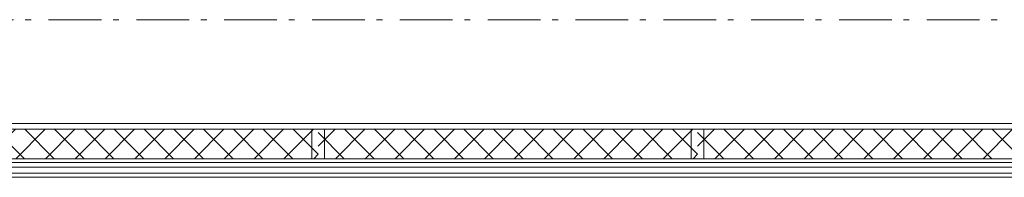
# Model space of a CAD drawing. Header units: millimetres. Extents: x -75976 to 232306, y 42824 to 140527.
# Tile 93 of 199: x 200721 to 205392, y 50875 to 51620. Entities that reach past the tile are written whole.
import ezdxf

# ---------------------------------------------------------------- set-up
doc = ezdxf.new("R2010")
doc.units = ezdxf.units.MM
doc.header["$LTSCALE"] = 400
doc.linetypes.add('STYLE_06', pattern=[1.041641, 0.625, -0.208282, 0.069427, -0.138931])
doc.layers.add('None', color=7, linetype='Continuous', lineweight=9)

# ---------------------------------------------------------------- blocks, each defined once
blk = doc.blocks.new('*X397')
at = {"layer": 'None', "lineweight": 5}
for p, q in [((22.5, -118.9), (141.4, 0)), ((22.5, -260.3), (162.5, -120.3)), ((22.5, -401.8), (162.5, -261.8)), ((22.5, -543.2), (162.5, -403.2)), ((22.5, -684.6), (162.5, -544.6)), ((22.5, -826), (162.5, -686)), ((22.5, -967.4), (162.5, -827.4)), ((22.5, -1108.9), (162.5, -968.9)), ((22.5, -1250.3), (162.5, -1110.3)), ((22.5, -1391.7), (162.5, -1251.7)), ((22.5, -1533.1), (162.5, -1393.1)), ((22.5, -1674.6), (162.5, -1534.6)), ((38.5, -1800), (162.5, -1676))]:
    blk.add_line(p, q, dxfattribs=at)
at = {"layer": 'None', "lineweight": 13}
for p, q in [((141.4, 0), (162.5, -21.1)), ((22.5, -22.5), (162.5, -162.5)), ((22.5, -163.9), (162.5, -303.9)), ((22.5, -305.3), (162.5, -445.3)), ((22.5, -446.7), (162.5, -586.7)), ((22.5, -588.1), (162.5, -728.1)), ((22.5, -729.5), (162.5, -869.5)), ((22.5, -870.9), (162.5, -1010.9)), ((22.5, -1012.3), (162.5, -1152.3)), ((22.5, -1153.7), (162.5, -1293.7)), ((22.5, -1295.1), (162.5, -1435.1)), ((22.5, -1436.5), (162.5, -1576.5)), ((22.5, -1577.9), (162.5, -1717.9)), ((22.5, -1719.3), (103.2, -1800))]:
    blk.add_line(p, q, dxfattribs=at)
blk = doc.blocks.new('HoutSkeletBouw element 1800mm (2D)')
at = {"layer": 'None', "color": 140, "lineweight": 15}
for p, q in [((-5, -1800), (-5, 0)), ((22.5, -1800), (22.5, 0)), ((162.5, -1800), (162.5, 0)), ((180.5, -1800), (180.5, 0)), ((230, -1800), (230, 0)), ((250, -1800), (250, 0))]:
    blk.add_line(p, q, dxfattribs=at)
at = {"layer": 'None', "color": 140, "linetype": 'Continuous', "lineweight": 15}
for p, q in [((22.5, -1800), (22.5, 0)), ((162.5, -1800), (162.5, 0))]:
    blk.add_line(p, q, dxfattribs=at)
at = {"layer": 'None', "color": 8, "linetype": 'Continuous', "lineweight": 5}
blk.add_line((202.5, 0), (202.5, -1800), dxfattribs=at)
at = {"layer": 'None', "color": 140, "linetype": 'Continuous', "lineweight": 15}
blk.add_lwpolyline([(22.5, 30), (162.5, 30), (162.5, -30), (22.5, -30)], close=True, dxfattribs=at)
at = {"layer": 'None', "color": 140}
blk.add_blockref('*X397', (0, 0), dxfattribs=at)

msp = doc.modelspace()

# ---------------------------------------------------------------- linework, layer by layer
at = {"layer": 'None', "color": 43, "linetype": 'STYLE_06', "lineweight": 9}
msp.add_line((231940.79627, 51620.0182), (198220.89564, 51620.0182), dxfattribs=at)

# ---------------------------------------------------------------- block references
at = {"layer": 'None', "color": 7, "rotation": 270}
for p in [(202136.85564, 51125.0182), (203936.85564, 51125.0182), (205736.85564, 51125.0182)]:
    msp.add_blockref('HoutSkeletBouw element 1800mm (2D)', p, dxfattribs=at)

doc.saveas('drawing.dxf')
